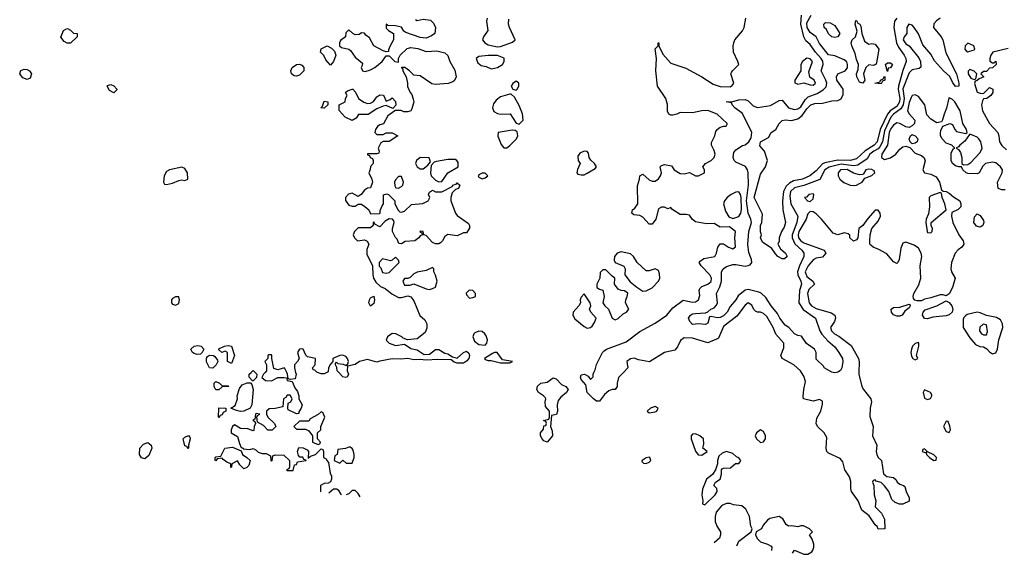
# Model space of a CAD drawing. Header units: inches. Extents: x 2380053 to 2584298, y 380219 to 546618.
# Tile 57 of 256: x 2431442 to 2437805, y 448825 to 452280. Entities that reach past the tile are written whole.
import ezdxf

# ---------------------------------------------------------------- set-up
doc = ezdxf.new("R2010")
doc.units = ezdxf.units.IN
doc.header["$MEASUREMENT"] = 0
doc.layers.add('C4434', color=7, linetype='Continuous')
doc.layers.add('C4435', color=7, linetype='Continuous')

msp = doc.modelspace()

# ---------------------------------------------------------------- linework, layer by layer
at = {"layer": 'C4434', "color": 2}
for points, elevation in [([(2433028, 450000), (2433018, 449990), (2433007.3, 449967.3), (2433030, 449948), (2433070, 449946), (2433110, 449968), (2433148.4, 449968.4), (2433166, 449966), (2433170, 449948), (2433202, 449942), (2433220.4, 449900.4), (2433236.4, 449876.4), (2433246, 449850), (2433246, 449830), (2433268, 449790), (2433262, 449770), (2433246, 449746), (2433246, 449734), (2433230, 449732), (2433178, 449758), (2433174, 449770), (2433178, 449802), (2433194, 449810), (2433202, 449830), (2433190, 449854), (2433170, 449854), (2433162, 449838), (2433148, 449830), (2433142, 449778), (2433094, 449766), (2433055.3, 449764.7), (2433038, 449750), (2433038, 449730), (2433046, 449710), (2433088, 449670), (2433098, 449650), (2433073.6, 449626.4), (2433046.4, 449626.4), (2433016.9, 449656.9), (2432978, 449678), (2432974, 449710), (2432978, 449722), (2432994, 449730), (2432970, 449734), (2432966, 449730), (2432962, 449698), (2432948, 449690), (2432962, 449682), (2432966, 449670), (2432958, 449650), (2432955.3, 449624.7), (2432950, 449622), (2432916, 449636), (2432870, 449638), (2432830, 449662), (2432818, 449650), (2432808.7, 449630), (2432808.9, 449608.9), (2432850, 449586), (2432861.5, 449541.5), (2432874, 449514), (2432886, 449510), (2432886, 449506), (2432930, 449502), (2432950, 449508), (2432970, 449498), (2432984, 449484), (2433010, 449475.3), (2433035.3, 449475.3), (2433062, 449462), (2433066, 449430), (2433070, 449426), (2433074, 449430), (2433078, 449462), (2433092.7, 449467.3), (2433150, 449466), (2433186, 449430), (2433186, 449390), (2433182, 449378), (2433166, 449370), (2433170, 449366), (2433210, 449366), (2433218, 449402), (2433230, 449406), (2433238, 449422), (2433294, 449430), (2433294, 449434), (2433278, 449438), (2433272, 449452), (2433252.7, 449452.7), (2433243.6, 449463.6), (2433238, 449490), (2433246, 449514), (2433273.6, 449513.6), (2433300.4, 449500.4), (2433308, 449490), (2433306, 449446), (2433322, 449458), (2433354, 449470), (2433390, 449506), (2433402, 449502), (2433406, 449490), (2433406, 449450), (2433422, 449442), (2433426, 449430), (2433438, 449418), (2433448, 449350), (2433458, 449330), (2433458, 449310), (2433450, 449294), (2433436.4, 449283.6), (2433410, 449282), (2433386, 449270), (2433386, 449230), (2433388.4, 449229.2)], 70), ([(2432963.1, 450000), (2432974, 449990), (2432972.7, 449967.3), (2432950, 449946), (2432946, 449946), (2432926, 449970), (2432926, 449990), (2432936.9, 450000)], 70), ([(2433225.5, 450000), (2433228, 449990), (2433222, 449958), (2433190, 449954), (2433178, 449958), (2433172, 449990), (2433167.5, 450000)], 70), ([(2433426.5, 450000), (2433410, 449991.3), (2433390, 449991.3), (2433367.3, 450000)], 70), ([(2433563, 450000), (2433568, 449990), (2433558, 449970), (2433550, 449967.3), (2433530, 449972), (2433503.5, 450000)], 70), ([(2435343.4, 450000), (2435312.8, 449967.2), (2435302.8, 449930), (2435302.8, 449910), (2435291.3, 449890), (2435270, 449889.2), (2435250, 449882), (2435221.6, 449858.4), (2435190, 449815.3), (2435170, 449814), (2435150, 449829.3), (2435109, 449870), (2435100.4, 449920.4), (2435070, 449955.3), (2435065.6, 449970), (2435070, 449984.7), (2435092, 449990), (2435116, 449976), (2435130, 449954), (2435147.3, 449972.7), (2435148, 449990), (2435153, 450000)], 66), ([(2436865.3, 450000), (2436864.9, 449990), (2436885.3, 449910), (2436894.4, 449890), (2436943.8, 449830), (2436946.4, 449810), (2436938, 449770), (2436936.1, 449716.1), (2436958.4, 449650), (2436953, 449590), (2436980.5, 449530), (2436976.3, 449490), (2436980.7, 449470), (2436990, 449451.3), (2437011.3, 449430), (2437025.2, 449345.2), (2437046.8, 449326.8), (2437090, 449322), (2437105.4, 449305.4), (2437112, 449290), (2437130, 449278), (2437154, 449270), (2437162, 449262), (2437171, 449230), (2437191.3, 449190), (2437190.9, 449169.1), (2437150, 449148), (2437128.9, 449148.9), (2437100.2, 449160.2), (2437078, 449178), (2437058, 449230), (2437030, 449268), (2437010, 449288), (2436978, 449298), (2436970, 449306), (2436958, 449302), (2436954, 449290), (2436962, 449270), (2436964.7, 449210), (2436976, 449170), (2436971.6, 449131.6), (2437012, 449090), (2437031.6, 449051.6), (2437034, 448990), (2436990, 448988), (2436984.7, 449004.7), (2436970, 449015.3), (2436932.9, 449072.9), (2436884, 449110), (2436861.2, 449170), (2436817.2, 449230), (2436812.7, 449250), (2436814.5, 449294.5), (2436804.5, 449324.5), (2436774, 449370), (2436762, 449422), (2436743.7, 449443.7), (2436670, 449479), (2436659, 449490), (2436653.2, 449510), (2436658.9, 449578.9), (2436641.2, 449610), (2436599, 449650), (2436589.4, 449669.4), (2436594.5, 449705.5), (2436619, 449750), (2436630, 449794), (2436630, 449815.3), (2436610, 449825.2), (2436570, 449815.3), (2436508, 449830), (2436504.7, 449844.7), (2436509.4, 449890), (2436521.2, 449941.2), (2436510, 449975.3), (2436494.8, 450000)], 66), ([(2436720, 450000), (2436710, 449998), (2436700, 450000)], 62), ([(2433438.9, 449222.6), (2433470, 449248), (2433490, 449248), (2433500.4, 449240.4), (2433515.3, 449215.3), (2433522.5, 449211.8)], 70), ([(2433610, 449238), (2433590, 449238), (2433570, 449215.3), (2433551.2, 449208)], 70), ([(2433642.5, 449196.1), (2433630, 449218), (2433610, 449238)], 70), ([(2436010, 449153.2), (2435980.3, 449139.7), (2435943.4, 449096.6), (2435937.1, 449070), (2435937.3, 449037.3), (2435946.4, 449006.4), (2435971.3, 448970), (2435972, 448950), (2435964.7, 448930), (2435930.4, 448898.5)], 70), ([(2436077.5, 448879.4), (2436088.7, 448910), (2436169.1, 448970.9), (2436175.3, 448990), (2436166.6, 449006.6), (2436158, 449070), (2436135.5, 449115.5), (2436110, 449138), (2436056, 449144), (2436032.9, 449152.9), (2436010, 449153.2)], 70), ([(2436350, 449068), (2436290, 449055.3), (2436274.4, 449045.6), (2436246.4, 449013.6), (2436236, 448990), (2436202, 448970), (2436198, 448950), (2436207.3, 448927.3), (2436230, 448904.7), (2436274, 448890), (2436298, 448878), (2436302, 448870), (2436301.6, 448850.3)], 70), ([(2436437, 448832.6), (2436448.9, 448851.1), (2436510, 448824.7), (2436534.6, 448825.4), (2436560.4, 448839.6), (2436568.9, 448851.1), (2436575.3, 448870), (2436575.3, 448890), (2436563.1, 448923.1), (2436546, 448950), (2436566, 448970), (2436546, 448990), (2436508.4, 449008.4), (2436490, 449008.7), (2436470, 449002), (2436430, 449008), (2436410, 449006), (2436396.4, 449016.4), (2436374.6, 449054.6), (2436350, 449068)], 70)]:
    msp.add_lwpolyline(points, dxfattribs=dict(at, elevation=elevation))
for points, elevation in [([(2434850, 449549), (2434830, 449558), (2434818, 449570), (2434808, 449590), (2434808, 449610), (2434827.3, 449632.7), (2434830, 449654), (2434842, 449658), (2434846, 449670), (2434842, 449682), (2434828, 449690), (2434862, 449698), (2434866, 449710), (2434866, 449750), (2434840.4, 449780.4), (2434838, 449810), (2434842, 449830), (2434838, 449838), (2434828, 449850), (2434795.3, 449870), (2434785.2, 449890), (2434789.4, 449910.6), (2434810, 449931.3), (2434850, 449938), (2434890, 449964.7), (2434910, 449958.8), (2434943, 449923), (2434971.3, 449910), (2434986, 449890), (2434976, 449870), (2434939.1, 449840.9), (2434922, 449818), (2434914.8, 449790), (2434918, 449750), (2434911.6, 449728.4), (2434878, 449722), (2434872, 449650), (2434883.6, 449623.6), (2434884.7, 449590)], 66), ([(2432750, 449914), (2432790, 449914), (2432794, 449910), (2432750, 449908), (2432730, 449888), (2432710, 449888), (2432698, 449910), (2432698, 449930), (2432710, 449942), (2432734, 449930)], 70), ([(2432870, 449748.7), (2432836.4, 449756.4), (2432806, 449770), (2432833.6, 449786.4), (2432848.7, 449830), (2432848, 449850), (2432862.9, 449897.1), (2432879, 449921), (2432912.7, 449932.7), (2432934, 449934), (2432942, 449922), (2432951.1, 449888.9), (2432942.8, 449790), (2432931.1, 449768.9), (2432890, 449749)], 70), ([(2437290, 449888), (2437281, 449870), (2437290, 449834), (2437310, 449824.7), (2437328.4, 449831.6), (2437338, 449850), (2437336.4, 449856.4), (2437328, 449870)], 70), ([(2432730, 449706), (2432726, 449710), (2432729, 449771), (2432774, 449770), (2432774, 449750), (2432758, 449742), (2432750, 449726), (2432738, 449722)], 70), ([(2435550, 449779), (2435518, 449770), (2435498, 449750), (2435510, 449738), (2435550, 449744.9), (2435559, 449750), (2435568, 449770)], 70), ([(2433390, 449746), (2433371.6, 449728.4), (2433319.6, 449700.4), (2433310, 449686), (2433250, 449686), (2433214, 449650), (2433230, 449634), (2433290, 449634), (2433310, 449622), (2433334, 449590), (2433334, 449550), (2433370, 449534), (2433382, 449538), (2433386, 449550), (2433366, 449570), (2433366, 449610), (2433388, 449630), (2433388, 449650), (2433414, 449710), (2433402, 449742)], 70), ([(2437430, 449686), (2437412, 449650), (2437430, 449618), (2437450, 449612), (2437457.2, 449630), (2437453.6, 449653.6), (2437442, 449682)], 70), ([(2432530, 449506), (2432522, 449522), (2432510, 449526), (2432498, 449570), (2432510, 449582), (2432532, 449592), (2432542, 449582), (2432544.7, 449570), (2432532, 449530), (2432534, 449510)], 70), ([(2435810, 449604), (2435790, 449602), (2435781, 449590), (2435781, 449570), (2435810, 449492), (2435826.8, 449466.8), (2435850, 449464.7), (2435886, 449490), (2435858, 449510), (2435863.1, 449536.9), (2435862, 449570), (2435838, 449590)], 70), ([(2436230, 449629), (2436204.7, 449610), (2436196, 449590), (2436204.7, 449570), (2436230, 449546.8), (2436250, 449551.3), (2436261.2, 449570), (2436262.7, 449590), (2436250, 449619)], 70), ([(2432250, 449441.2), (2432230, 449448.7), (2432217.2, 449470), (2432219.3, 449510), (2432242.5, 449537.5), (2432270, 449546.8), (2432290.8, 449530.8), (2432296, 449510), (2432276.3, 449463.7)], 70), ([(2432890, 449378), (2432864, 449404), (2432850, 449428), (2432814, 449410), (2432811.6, 449388.4), (2432806, 449386), (2432806, 449410), (2432780.2, 449420.2), (2432756.4, 449436.4), (2432750, 449446), (2432718, 449442), (2432710, 449428), (2432706, 449430), (2432706, 449450), (2432710, 449454), (2432742, 449458), (2432768.4, 449511.6), (2432816.9, 449516.9), (2432874, 449494), (2432882, 449470), (2432911, 449451), (2432931, 449431), (2432922, 449398), (2432910, 449386)], 70), ([(2433578, 449518), (2433570, 449518), (2433548, 449508), (2433498, 449502), (2433494, 449470), (2433478, 449462), (2433474, 449430), (2433510, 449414), (2433530, 449434), (2433552.7, 449412.7), (2433590, 449414), (2433604, 449450), (2433604, 449470), (2433597.2, 449497.2), (2433590, 449508)], 70), ([(2435510, 449453.2), (2435490, 449448), (2435464.7, 449430), (2435463.6, 449423.6), (2435472.7, 449412.7), (2435490, 449412), (2435510, 449421), (2435522, 449430), (2435515.3, 449450)], 70), ([(2436010, 449489), (2435982.5, 449477.5), (2435960.7, 449459.3), (2435951, 449430), (2435951.6, 449408.4), (2435938, 449370), (2435919.8, 449340.2), (2435881, 449310), (2435854, 449246), (2435850.7, 449210), (2435858, 449170), (2435854, 449150), (2435870, 449144.7), (2435937.2, 449210), (2435949, 449230), (2435948, 449250), (2435928, 449270), (2435938, 449290), (2435968, 449310), (2435978, 449342), (2435978, 449370), (2435982, 449378), (2435990, 449382), (2436036.4, 449383.6), (2436068, 449412), (2436090, 449412), (2436098, 449422), (2436102, 449430), (2436090, 449448), (2436074.6, 449454.6), (2436050, 449475.3)], 70), ([(2437290, 449506), (2437278, 449502), (2437274, 449490), (2437299.6, 449479.6), (2437302, 449470), (2437322, 449450), (2437350, 449432), (2437366, 449434), (2437368, 449450), (2437350, 449468), (2437310, 449486), (2437302, 449482), (2437306, 449490)], 70)]:
    msp.add_lwpolyline(points, close=True, dxfattribs=dict(at, elevation=elevation))
at = {"layer": 'C4435', "color": 2}
for points, elevation in [([(2436700, 450000), (2436690, 450002), (2436642, 450030), (2436639, 450039), (2436590, 450086), (2436589, 450130), (2436579, 450150), (2436526.6, 450186.6), (2436494.5, 450234.5), (2436470, 450239), (2436450, 450248.7), (2436413.2, 450290), (2436390, 450306), (2436355.1, 450350), (2436340.5, 450380.5), (2436298, 450430), (2436264.4, 450484.4), (2436233.1, 450513.1), (2436218.3, 450518.3), (2436150, 450537), (2436130, 450532.3), (2436084.9, 450495.1), (2436070, 450468.7), (2436033.7, 450426.3), (2436013.4, 450390), (2435990, 450365.6), (2435970, 450356.2), (2435950, 450354), (2435910, 450362), (2435901, 450359), (2435890, 450318), (2435874, 450310), (2435830, 450314), (2435790, 450309.4), (2435772.7, 450330), (2435765.2, 450350), (2435777.2, 450370), (2435790, 450378), (2435810, 450381.6), (2435875.3, 450384.7), (2435889, 450391), (2435908, 450410), (2435930, 450418), (2435945.3, 450434.7), (2435951.6, 450450), (2435945.1, 450510), (2435966.2, 450553.8), (2435977, 450590), (2435978.4, 450650), (2435989.4, 450670), (2436010, 450685.5), (2436050, 450697.1), (2436070, 450697.6), (2436130, 450687), (2436149.7, 450690.3), (2436163.6, 450696.4), (2436174.5, 450710), (2436171.6, 450730), (2436154.3, 450774.3), (2436147, 450827), (2436154.7, 450910), (2436171.1, 450970), (2436166.9, 450990), (2436149, 451029), (2436139.4, 451110), (2436152.7, 451212.7), (2436149.7, 451290), (2436145.1, 451310), (2436131.9, 451331.9), (2436070, 451359.3), (2436059.3, 451370), (2436053.2, 451390), (2436058, 451422), (2436070, 451438), (2436114.2, 451465.8), (2436130, 451470.5), (2436155.1, 451490), (2436170, 451516), (2436174.3, 451550), (2436112.8, 451672.8), (2436064, 451710), (2436046, 451730), (2436042, 451742), (2436008, 451750), (2436050, 451750.8), (2436090, 451762), (2436130, 451764), (2436150, 451756), (2436182.6, 451722.6), (2436210, 451713), (2436294.8, 451725.2), (2436350, 451757.3), (2436370, 451759.1), (2436410.3, 451710.3), (2436450, 451698.9), (2436470, 451703.1), (2436490, 451717.6), (2436518.8, 451761.2), (2436538.7, 451781.3), (2436596.3, 451803.7), (2436634.3, 451825.7), (2436653.4, 451846.6), (2436657.4, 451870), (2436652.4, 451890), (2436622.4, 451950), (2436634.8, 451990), (2436632.2, 452012.2), (2436622.7, 452030), (2436585.4, 452070), (2436550, 452119.6), (2436523.6, 452143.6), (2436509.8, 452169.8), (2436489.7, 452250.4), (2436495.6, 452310)], 62), ([(2437110.8, 452290), (2437095.5, 452270), (2437090.5, 452229.5), (2437109, 452130), (2437122.1, 452102.1), (2437158.9, 452050), (2437168.7, 452030), (2437170.4, 452010), (2437148.5, 451951.5), (2437121.8, 451850), (2437119.4, 451830), (2437129.3, 451770), (2437128.4, 451750), (2437110, 451718.2), (2437068.2, 451691.8), (2437050.1, 451669.9), (2437003.2, 451570), (2436983.2, 451490), (2436963.7, 451470), (2436906.7, 451433.3), (2436850, 451380.4), (2436810.2, 451369.8), (2436730, 451371.8), (2436644.4, 451355.6), (2436630, 451348.5), (2436590, 451302.4), (2436547.7, 451270), (2436501, 451250), (2436442.3, 451237.7), (2436416.9, 451223.1), (2436395.9, 451204.1), (2436378.7, 451170), (2436371.8, 451110), (2436374, 451050), (2436391.3, 450970), (2436382, 450938), (2436364.7, 450910), (2436351.3, 450870), (2436351.3, 450848.7), (2436342, 450830), (2436359.6, 450799.6), (2436392, 450770), (2436402, 450750), (2436384.7, 450735.3), (2436370, 450734), (2436342, 450750), (2436326, 450766), (2436302, 450802), (2436243.1, 450843.1), (2436229.3, 450869.3), (2436235.3, 450890), (2436229.4, 450909.4), (2436229.5, 450949.5), (2436239, 450970), (2436243.1, 451023.1), (2436189.6, 451130), (2436230, 451282), (2436261.2, 451330), (2436275.3, 451370), (2436255.3, 451430), (2436225.6, 451465.6), (2436229.3, 451490), (2436281.2, 451518.8), (2436298, 451550), (2436329.4, 451570.6), (2436349.4, 451610), (2436370, 451627.7), (2436390, 451632.4), (2436430, 451628), (2436470, 451639.3), (2436499, 451661), (2436530, 451704.4), (2436556, 451730), (2436581.5, 451738.6), (2436630, 451739.5), (2436690, 451755.8), (2436730, 451757), (2436750, 451768.4), (2436764.4, 451795.6), (2436763.9, 451830), (2436722.9, 451890), (2436720.9, 451910), (2436729.5, 451930.5), (2436777.2, 451950), (2436791.1, 451968.9), (2436791.3, 451991.3), (2436786.6, 452006.6), (2436770, 452021.2), (2436710, 452045.6), (2436670, 452052.7), (2436610, 452126.6), (2436588.4, 452168.4), (2436550, 452196.9), (2436531.1, 452230), (2436530, 452258.8), (2436556.3, 452310)], 58), ([(2434000.2, 452280.2), (2434010, 452275.3), (2434050, 452282.7), (2434097.5, 452277.5), (2434117, 452257), (2434129.3, 452230), (2434124, 452190), (2434104.5, 452175.5), (2434070, 452160.7), (2434030, 452165.5), (2433936.9, 452196.9), (2433925.4, 452205.4), (2433910, 452231.3), (2433870, 452241), (2433822, 452242), (2433810, 452251.3), (2433810, 452226), (2433826, 452210), (2433858, 452190), (2433858, 452150), (2433835.3, 452110), (2433826, 452086), (2433826, 452074), (2433810, 452072), (2433790, 452078), (2433731.3, 452111.3), (2433703.6, 452163.6), (2433679.6, 452179.6), (2433670, 452192), (2433650, 452194), (2433636.4, 452183.6), (2433610, 452182), (2433594, 452190), (2433570, 452214), (2433550, 452194), (2433548, 452170), (2433514.6, 452145.4), (2433508, 452130), (2433508, 452110), (2433521.2, 452101.2), (2433568.9, 452088.9), (2433580.4, 452080.4), (2433610, 452038), (2433658, 451998), (2433656.4, 451983.6), (2433648, 451970), (2433658, 451950), (2433674.8, 451945.2), (2433710, 451955.3), (2433738, 451970), (2433784.7, 452010), (2433810, 452046), (2433830, 452046), (2433866, 452010), (2433890, 452006), (2433891, 452030), (2433901, 452050), (2433946, 452094), (2433970, 452099.7), (2434014.2, 452094.2), (2434070, 452074.5), (2434138, 452078), (2434190, 452065.2), (2434209.4, 452049.4), (2434221.2, 452010), (2434254.8, 451954.8), (2434262.7, 451910), (2434252.5, 451887.5), (2434241.5, 451878.5), (2434212, 451868), (2434130, 451861), (2434106.4, 451866.4), (2434030, 451918), (2433990, 451922), (2433961, 451950), (2433931, 451970), (2433911, 451971), (2433910, 451974), (2433908.9, 451971.1), (2433918, 451958), (2433917.2, 451950), (2433939, 451910), (2433949, 451870), (2433948.7, 451848.7), (2433966, 451810), (2433977.2, 451797.2), (2433985.6, 451765.6), (2433989.2, 451750), (2433977.2, 451702.8), (2433969, 451691), (2433950, 451684.7), (2433925.4, 451685.4), (2433907.3, 451692.7), (2433866, 451694), (2433866, 451690), (2433821.2, 451658.8), (2433794, 451606), (2433770, 451601), (2433755.3, 451590), (2433742, 451570), (2433738, 451550), (2433750, 451538), (2433790, 451538), (2433810, 451548), (2433850, 451548), (2433886, 451530), (2433830, 451492), (2433790, 451492), (2433776.4, 451483.6), (2433758, 451450), (2433766, 451430), (2433762, 451418), (2433750, 451414), (2433690, 451414), (2433690, 451406), (2433702, 451402), (2433706, 451390), (2433722, 451382), (2433726, 451370), (2433726, 451350), (2433708.4, 451331.6), (2433707.3, 451312.7), (2433698, 451290), (2433718, 451250), (2433722, 451230), (2433710, 451194), (2433690, 451191.3), (2433670, 451178), (2433649, 451151), (2433630, 451138), (2433590, 451158), (2433567.3, 451152.7), (2433548.4, 451131.6), (2433548.4, 451111.6), (2433570, 451082), (2433590, 451074), (2433610, 451075.3), (2433630, 451088), (2433650, 451088), (2433673.6, 451073.6), (2433698, 451050), (2433710, 451026), (2433767.3, 451027.3), (2433772, 451030), (2433772.7, 451047.3), (2433783.6, 451076.4), (2433794, 451090), (2433792.7, 451147.3), (2433814.6, 451154.6), (2433826, 451150), (2433866, 451110), (2433866, 451090), (2433888.4, 451048.4), (2433898, 451038), (2433910, 451035.3), (2433930, 451042), (2433974.8, 451085.2), (2434047.5, 451092.5), (2434082, 451110), (2434092, 451130), (2434084.7, 451150), (2434090, 451166), (2434110, 451178), (2434130, 451168), (2434170, 451168), (2434238, 451202), (2434246.4, 451213.6), (2434262, 451218), (2434270, 451226), (2434286, 451210), (2434278, 451190), (2434258, 451182), (2434238, 451162), (2434229, 451131), (2434229.2, 451110), (2434259.3, 451030), (2434270, 451014), (2434343.1, 450963.1), (2434348.7, 450950), (2434348.4, 450931.6), (2434330, 450902), (2434310, 450902), (2434270, 450882), (2434209.4, 450890.6), (2434190, 450878), (2434174, 450850), (2434161.5, 450838.5), (2434150, 450830.8), (2434130, 450830.7), (2434110, 450841), (2434070, 450884.7), (2434054, 450890), (2434050, 450912), (2434030, 450914), (2434028, 450910), (2434042, 450902), (2434046, 450890), (2434030, 450882), (2434022, 450870), (2433995.3, 450850), (2433933.2, 450846.8), (2433910, 450832), (2433892.7, 450832.7), (2433881, 450861), (2433870, 450872), (2433851, 450910), (2433851.3, 450930), (2433862, 450970), (2433859.6, 450979.6), (2433851.6, 450991.6), (2433830, 450992), (2433803.1, 450976.9), (2433770, 450942), (2433738, 450958), (2433730, 450974), (2433726, 450970), (2433726, 450950), (2433710, 450934), (2433630, 450934), (2433606, 450910), (2433598, 450890), (2433606, 450870), (2433626, 450850), (2433670, 450858), (2433688.4, 450848.4), (2433698, 450830), (2433686, 450794), (2433684.7, 450764.7), (2433722, 450690), (2433724, 450630), (2433729.1, 450609.1), (2433744, 450584), (2433774.6, 450554.6), (2433803.1, 450543.1), (2433847.5, 450507.5), (2433890, 450484), (2433910, 450484), (2433950, 450495.3), (2433970, 450489), (2433990, 450462), (2434029, 450369), (2434060.4, 450340.4), (2434074, 450314), (2434073.2, 450286.8), (2434062, 450258), (2434010, 450218), (2433948.4, 450211.6), (2433920.7, 450220.7), (2433911.3, 450230), (2433872, 450250), (2433850, 450250.8), (2433818, 450230), (2433810, 450208), (2433830, 450188.7), (2433870, 450174), (2433930, 450182), (2433970, 450154), (2434010, 450146), (2434056, 450116), (2434090, 450119.3), (2434130, 450149), (2434150, 450149), (2434190, 450125.2), (2434210, 450121.2), (2434240.2, 450100.2), (2434270, 450093.2), (2434310, 450129.2), (2434330, 450137.2), (2434343.7, 450123.7), (2434349.3, 450110), (2434343.7, 450090), (2434330, 450074), (2434310, 450061), (2434270, 450061), (2434250, 450066.8), (2434230, 450081), (2434144.5, 450084.5), (2434070, 450078.8), (2434030, 450084), (2433990, 450080.7), (2433950, 450090.5), (2433905.2, 450085.2), (2433850, 450087.3), (2433770, 450074), (2433750, 450066), (2433690, 450084.7), (2433638, 450070), (2433610, 450051.3), (2433560.4, 450039.6), (2433558, 450010), (2433563, 450000)], 70), ([(2434462.8, 452290), (2434458.8, 452270), (2434467.3, 452210), (2434439.1, 452170), (2434433.4, 452150), (2434447.3, 452130), (2434470, 452117.6), (2434530, 452104), (2434550, 452107.3), (2434626.3, 452133.7), (2434644, 452150), (2434606.6, 452230), (2434602, 452250), (2434603.1, 452283.1)], 70), ([(2435153, 450000), (2435162, 450018), (2435169.4, 450050.6), (2435207.6, 450130), (2435219.3, 450140.7), (2435234, 450150), (2435361.2, 450198.8), (2435450, 450265.5), (2435550, 450318.4), (2435624.5, 450370), (2435662.7, 450417.3), (2435730, 450466.8), (2435790, 450454), (2435810, 450456.4), (2435829.4, 450470), (2435837, 450497), (2435833.2, 450530), (2435837.2, 450542.8), (2435850, 450556), (2435890, 450570.7), (2435910, 450587.3), (2435913.3, 450610), (2435901.2, 450630), (2435845.2, 450690), (2435834, 450710), (2435840.2, 450719.8), (2435862.9, 450737.1), (2435935.3, 450750), (2435945.2, 450770), (2435954, 450810), (2435970, 450832), (2435990, 450832), (2436022, 450810), (2436050, 450798), (2436068.4, 450811.6), (2436064, 450870), (2436069, 450910), (2436030, 450942), (2435970, 450938), (2435930, 450962), (2435880.2, 450960.2), (2435810, 450972.7), (2435789.5, 450989.5), (2435770, 451016), (2435750, 451020.9), (2435710, 451021.2), (2435656.4, 451056.4), (2435650, 451066), (2435630, 451058), (2435610, 451068), (2435590, 451068.7), (2435570, 451058), (2435554, 450990), (2435530, 450959), (2435510, 450959), (2435470, 451004), (2435450, 451015.3), (2435410, 451018), (2435398, 451030), (2435402, 451050), (2435418, 451062), (2435436, 451090), (2435434, 451206), (2435448, 451250), (2435448.9, 451271.1), (2435470, 451282), (2435510, 451244.7), (2435530, 451236), (2435550, 451237.3), (2435570, 451251), (2435582.7, 451270), (2435589.3, 451290), (2435582, 451330), (2435590, 451338), (2435610, 451344.7), (2435655.3, 451335.3), (2435672, 451310), (2435710, 451286.8), (2435735.5, 451284.5), (2435770, 451292), (2435810, 451271.3), (2435830, 451271.3), (2435868, 451290), (2435868, 451310), (2435858, 451330), (2435875.3, 451350), (2435910, 451370.7), (2435929.3, 451390), (2435937, 451410), (2435930, 451435.3), (2435912.7, 451470), (2435912.9, 451487.1), (2435934, 451530), (2435942, 451558), (2435950, 451571.3), (2435970, 451584.7), (2435992, 451592), (2436008, 451592), (2436015.3, 451604.7), (2436015.3, 451610), (2435949.2, 451670), (2435890, 451693), (2435850, 451691.6), (2435790, 451678), (2435710, 451681.2), (2435690, 451669), (2435663.1, 451663.1), (2435650, 451662), (2435638, 451670), (2435628.9, 451688.9), (2435628.9, 451731.1), (2435617.2, 451770), (2435563.7, 451850), (2435552.3, 451950), (2435557.2, 452030), (2435549.4, 452090.6), (2435568, 452110), (2435568, 452130), (2435572, 452130), (2435572, 452110), (2435598, 452058), (2435650, 451998), (2435746.4, 451966.4), (2435850, 451911), (2435923.9, 451863.9), (2435970, 451848.5), (2436033.3, 451846.7), (2436046.3, 451853.7), (2436057.2, 451870), (2436039, 451930), (2436042, 451938), (2436048.7, 451950), (2436088.7, 451990), (2436084, 452010), (2436056, 452070), (2436053.2, 452110), (2436057.2, 452130), (2436064, 452150), (2436112.5, 452207.5), (2436124, 452230), (2436135.3, 452290)], 66), ([(2437390.7, 452290), (2437366.4, 452273.6), (2437350, 452253.2), (2437348.5, 452230), (2437398, 452170), (2437408.4, 452150), (2437426.8, 452066.8), (2437496, 451930), (2437510.4, 451869.6), (2437510.6, 451849.4), (2437490, 451847.3), (2437470, 451877.2), (2437453.6, 451913.6), (2437411.6, 451950), (2437354.3, 452014.3), (2437330, 452058), (2437278.3, 452118.3), (2437250, 452189.2), (2437223.6, 452230), (2437210, 452243.6), (2437187.3, 452250), (2437176.4, 452230), (2437176, 452190), (2437158.8, 452170), (2437150.8, 452150), (2437170, 452124.9), (2437190.8, 452110.8), (2437253.7, 452033.7), (2437263.8, 452010), (2437266.4, 451973.6), (2437255.9, 451964.1), (2437210, 451955.6), (2437190, 451936), (2437150, 451833.2), (2437157.1, 451770), (2437150.7, 451729.3), (2437136.4, 451703.6), (2437089.1, 451670), (2437072.3, 451650), (2437030, 451561.6), (2437019, 451490), (2437001.9, 451458.1), (2436990, 451444.5), (2436961.6, 451430), (2436935.8, 451410), (2436918.7, 451381.3), (2436859.3, 451340.7), (2436830, 451335.7), (2436750, 451347.1), (2436672.5, 451327.5), (2436645.2, 451310), (2436612.9, 451247.1), (2436510, 451208.4), (2436450, 451193.8), (2436423.2, 451170), (2436418.6, 451138.6), (2436426.7, 451090), (2436470.3, 451010), (2436464.9, 450970), (2436434.7, 450890), (2436435, 450870), (2436452.3, 450832.3), (2436496.4, 450790), (2436508.8, 450770), (2436508.9, 450750), (2436480.7, 450690), (2436469, 450650), (2436471.3, 450630), (2436490.3, 450590), (2436494.6, 450570), (2436482.6, 450530), (2436476.4, 450450), (2436506.5, 450406.5), (2436584.9, 450350), (2436613.4, 450270), (2436626.6, 450246.6), (2436664, 450204), (2436710, 450164.9), (2436736.3, 450130), (2436759.1, 450090), (2436762, 450070), (2436754.8, 450030), (2436746.4, 450013.6), (2436730, 450002), (2436720, 450000)], 62), ([(2437830, 452094), (2437732, 452070), (2437718, 452050), (2437712, 452030), (2437712.7, 452012.7), (2437730, 452002), (2437738, 452002), (2437751, 452011), (2437752, 451990), (2437730, 451968), (2437710, 451966), (2437690, 451946), (2437670, 451946), (2437654, 451930), (2437674, 451910), (2437642, 451898), (2437630, 451886), (2437618, 451882), (2437612.7, 451867.3), (2437630, 451812), (2437650, 451804.7), (2437670, 451802), (2437710, 451842), (2437731.3, 451830), (2437731, 451810), (2437718, 451790), (2437692, 451770), (2437671.1, 451768.9), (2437664, 451756), (2437658, 451730), (2437664.9, 451690), (2437710.5, 451610), (2437763, 451550), (2437771, 451530), (2437774.8, 451490), (2437790, 451466.8), (2437818.5, 451438.5)], 66), ([(2437810, 451180.9), (2437790, 451180.9), (2437765.2, 451190), (2437760.9, 451230), (2437791.8, 451290), (2437794.5, 451310), (2437780.9, 451330), (2437750, 451355.6), (2437730, 451359.6), (2437684.7, 451350), (2437665.8, 451334.2), (2437642, 451290), (2437630, 451284), (2437570, 451285.2), (2437558, 451290), (2437538, 451310), (2437528.4, 451328.4), (2437511.6, 451328.4), (2437490, 451336), (2437469.6, 451349.6), (2437462.4, 451370), (2437462, 451418), (2437475.3, 451444.7), (2437486, 451450), (2437466, 451470), (2437430, 451481.2), (2437402.7, 451510), (2437393.2, 451530), (2437393.6, 451546.4), (2437395.3, 451564.7), (2437408, 451592), (2437454, 451610), (2437470, 451602), (2437484.7, 451570), (2437496.9, 451556.9), (2437556.4, 451543.6), (2437566, 451550), (2437562, 451570), (2437538, 451610), (2437520.5, 451690), (2437485.2, 451750), (2437470, 451765.2), (2437450, 451775.3), (2437447.5, 451772.5), (2437432.8, 451707.2), (2437416, 451670), (2437406.8, 451633.2), (2437399.8, 451620.2), (2437370, 451614), (2437330, 451637.2), (2437304.5, 451664.5), (2437292, 451730), (2437250, 451784), (2437230, 451795.3), (2437210, 451789), (2437203.7, 451776.3), (2437190, 451745.2), (2437179.3, 451690), (2437190, 451670.8), (2437227.3, 451630), (2437224, 451610), (2437210, 451593.2), (2437190, 451582.7), (2437170, 451586.6), (2437129.5, 451609.5), (2437110, 451612.3), (2437090, 451597.6), (2437070, 451571.5), (2437060.8, 451550), (2437050.4, 451470), (2437014.4, 451410), (2437010.7, 451390), (2437030, 451377.1), (2437070, 451387), (2437105.1, 451410), (2437130, 451443), (2437150, 451459.3), (2437170, 451461.6), (2437194, 451454), (2437230, 451416.3), (2437270, 451402), (2437286.4, 451386.4), (2437293, 451367), (2437279.1, 451310), (2437290, 451291), (2437330, 451282.4), (2437364.9, 451264.9), (2437386.7, 451230), (2437399.6, 451179.6), (2437410, 451171), (2437430, 451170.6), (2437450, 451159.1), (2437476, 451136), (2437517.1, 451110), (2437524.9, 451090), (2437523.8, 451070), (2437507.3, 451052.7), (2437465.8, 451034.2), (2437463.1, 451010), (2437472.2, 450970), (2437512.4, 450890), (2437538.4, 450850), (2437543.8, 450830), (2437530.5, 450810), (2437506.6, 450793.4), (2437488.8, 450771.2), (2437464.9, 450710), (2437460.5, 450670), (2437464, 450650), (2437486.8, 450610), (2437470, 450548.7), (2437450, 450508), (2437430, 450495.3), (2437410, 450502), (2437390, 450502), (2437330, 450482), (2437290, 450474), (2437270, 450462), (2437243.1, 450463.1), (2437228, 450468), (2437218, 450478), (2437215.3, 450490), (2437220.9, 450510), (2437252.7, 450567.3), (2437266, 450610), (2437261.2, 450690), (2437273.2, 450750), (2437268.7, 450771.3), (2437250, 450804), (2437223.2, 450823.2), (2437170, 450842), (2437150, 450835.3), (2437136.3, 450803.7), (2437126, 450730), (2437118, 450710), (2437110, 450705.2), (2437090, 450714), (2437046.6, 450766.6), (2436995.1, 450795.1), (2436958, 450810), (2436942, 450822), (2436935.3, 450830), (2436935.3, 450850), (2436939, 450890), (2436949, 450930), (2436990, 450978), (2437005.2, 451010), (2437004, 451030), (2436990, 451048.7), (2436970, 451048), (2436924, 450996), (2436891.3, 450950), (2436864.7, 450930), (2436858, 450870), (2436850, 450858), (2436830, 450848.7), (2436808, 450870), (2436807.3, 450887.3), (2436796.4, 450896.4), (2436770, 450902), (2436730, 450888.7), (2436699.3, 450899.3), (2436624.5, 450990), (2436590, 451024.5), (2436570, 451038), (2436550, 451041.2), (2436535.6, 451024.4), (2436524.6, 450990), (2436477.8, 450910), (2436472.2, 450890), (2436474.9, 450870), (2436490, 450850.3), (2436510, 450837.8), (2436642, 450790), (2436651.3, 450770), (2436630, 450745.2), (2436590, 450738), (2436570, 450727), (2436538, 450690), (2436518.4, 450650), (2436530, 450620.5), (2436567.3, 450590), (2436578, 450570), (2436542.7, 450537.2), (2436532.4, 450510), (2436544.9, 450450), (2436559.1, 450430), (2436590, 450412.4), (2436686, 450386), (2436710.5, 450370.5), (2436714.8, 450350), (2436707.3, 450330), (2436682, 450290), (2436687.7, 450270), (2436707.7, 450250), (2436735.1, 450235.1), (2436814.6, 450174.6), (2436862, 450090), (2436868.3, 450068.3), (2436865.3, 450000)], 66), ([(2436494.8, 450000), (2436488.7, 450010), (2436445.2, 450050), (2436369.5, 450089.5), (2436360.9, 450110), (2436381, 450159), (2436380.5, 450190), (2436328.2, 450248.2), (2436311.8, 450290), (2436270, 450362), (2436250, 450382), (2436230, 450389.4), (2436209.4, 450389.4), (2436196.5, 450396.5), (2436186.6, 450406.6), (2436174.2, 450434.2), (2436150, 450449.3), (2436130, 450435.1), (2436076.5, 450363.5), (2435990, 450296.2), (2435958, 450222), (2435945.8, 450214.2), (2435890, 450192), (2435790, 450221.7), (2435736.2, 450223.8), (2435712.7, 450207.2), (2435694.3, 450165.7), (2435675.1, 450144.9), (2435610, 450128), (2435512.3, 450067.7), (2435440.9, 450080.9), (2435412.9, 450092.9), (2435390, 450088.7), (2435366, 450070), (2435371.3, 450030), (2435343.4, 450000)], 66), ([(2433367.3, 450000), (2433362, 450002), (2433350, 450014), (2433338, 450018), (2433334, 450030), (2433352, 450050), (2433354, 450090), (2433301, 450101), (2433290.9, 450110.9), (2433274.8, 450150), (2433266.8, 450153.2), (2433249.6, 450150.4), (2433237.2, 450130), (2433248, 450090), (2433238, 450070), (2433218, 450050), (2433218, 450030), (2433225.5, 450000)], 70), ([(2433167.5, 450000), (2433154, 450030), (2433110, 450018), (2433085.4, 450025.4), (2433071.3, 450090), (2433072, 450110), (2433070, 450114), (2433050, 450114), (2433046, 450110), (2433046, 450090), (2433026, 450070), (2433038, 450050), (2433038, 450010), (2433028, 450000)], 70), ([(2433503.5, 450000), (2433494, 450010), (2433492, 450032), (2433482, 450050), (2433482, 450058), (2433490, 450066), (2433498, 450058), (2433533.6, 450053.6), (2433558, 450042), (2433554, 450050), (2433563.6, 450056.4), (2433566, 450070), (2433560.7, 450090), (2433550, 450102.8), (2433530, 450112.7), (2433510, 450110.5), (2433466, 450090), (2433466, 450070), (2433450, 450054), (2433438, 450030), (2433435.3, 450004.7), (2433426.5, 450000)], 70), ([(2432936.9, 450000), (2432950, 450012), (2432963.1, 450000)], 70)]:
    msp.add_lwpolyline(points, dxfattribs=dict(at, elevation=elevation))
for points, elevation in [([(2436710, 452164), (2436690, 452169.2), (2436670, 452189), (2436656.5, 452216.5), (2436642, 452230), (2436638, 452250), (2436650, 452262), (2436679.6, 452259.6), (2436710, 452242), (2436742, 452190), (2436730, 452169)], 54), ([(2436930, 452122.8), (2436950, 452126), (2436970, 452122), (2436994, 452090), (2436979.6, 452000.4), (2436974, 451990), (2436956.9, 451983.1), (2436930, 451988.7), (2436911.3, 451970), (2436896, 451930), (2436904.7, 451890), (2436890, 451869), (2436870, 451875.3), (2436852.7, 451910), (2436849.6, 451930), (2436861.5, 451958.5), (2436863.7, 451990), (2436850, 452022), (2436841.5, 452061.5), (2436819, 452110), (2436815.3, 452130), (2436822, 452150), (2436844, 452170), (2436854.6, 452205.4), (2436842, 452250), (2436846, 452274), (2436850, 452274), (2436858, 452258), (2436870.7, 452250.7), (2436878, 452238), (2436884.7, 452190), (2436902, 452142)], 54), ([(2431770, 452128), (2431748.4, 452128.4), (2431730, 452138), (2431708, 452168), (2431726, 452210), (2431740.4, 452219.6), (2431750, 452222), (2431770, 452212), (2431790, 452192), (2431814, 452190), (2431814, 452170)], 70), ([(2437570, 452128), (2437552, 452110), (2437551.3, 452090), (2437558, 452078), (2437570, 452071.3), (2437610, 452086), (2437615.3, 452090), (2437608, 452110)], 66), ([(2433450, 451986), (2433420.2, 452020.2), (2433408.4, 452048.4), (2433386, 452070), (2433390, 452092), (2433430, 452112), (2433456.9, 452096.9), (2433476, 452076), (2433484.7, 452050), (2433470.9, 452009.1)], 70), ([(2433230, 451915.3), (2433216.4, 451916.4), (2433198, 451930), (2433195.3, 451950), (2433202, 451970), (2433230, 451991.3), (2433250, 451992), (2433265.4, 451985.4), (2433278, 451970), (2433278, 451950), (2433250, 451922)], 70), ([(2434470, 452049.2), (2434410, 452041.2), (2434391.3, 452030), (2434402, 452002), (2434423.6, 451983.6), (2434456.9, 451976.9), (2434490, 451962), (2434510, 451966), (2434530, 451971), (2434562, 451990), (2434574, 452010), (2434572.1, 452032.1), (2434530, 452049)], 70), ([(2436530, 452032), (2436500.7, 452010), (2436491, 451990), (2436491.1, 451948.9), (2436451.3, 451890), (2436451.6, 451871.6), (2436470, 451864), (2436510, 451872), (2436550, 451858.8), (2436570, 451857.3), (2436585.2, 451870), (2436576, 451890), (2436549, 451909), (2436542.7, 451942.7), (2436566, 452010), (2436550, 452026)], 66), ([(2437050, 451946), (2437038, 451990), (2437050, 452002), (2437070, 452002), (2437082, 451990), (2437070, 451968), (2437054, 451966)], 54), ([(2431490, 451894), (2431463.2, 451903.2), (2431442, 451930), (2431449.2, 451950.8), (2431470, 451961), (2431490, 451958.8), (2431504.7, 451950), (2431518.8, 451930), (2431510, 451902)], 70), ([(2437582, 451958), (2437572.7, 451947.3), (2437572, 451930), (2437590, 451902), (2437610, 451894), (2437622, 451898), (2437628, 451930), (2437610, 451948)], 66), ([(2434650, 451882), (2434630, 451868), (2434618, 451850), (2434630, 451832), (2434650, 451824.7), (2434658, 451830), (2434668, 451850), (2434668, 451870)], 70), ([(2437010, 451866), (2436968, 451870), (2437002, 451878), (2437006, 451890), (2437022, 451898), (2437030, 451914), (2437034, 451910), (2437034, 451890), (2437018, 451882)], 54), ([(2432050, 451808), (2432023.1, 451823.1), (2432008, 451850), (2432010, 451854), (2432030, 451862), (2432050, 451852), (2432070, 451832), (2432070, 451826)], 70), ([(2433690, 451738.8), (2433710, 451741), (2433729.3, 451750.7), (2433750, 451782), (2433770, 451794), (2433792.7, 451792.7), (2433810, 451754), (2433836.4, 451763.6), (2433850, 451774), (2433871.6, 451751.6), (2433872, 451728), (2433854, 451706), (2433810, 451726), (2433790, 451722), (2433750, 451704), (2433693.7, 451666.3), (2433632.7, 451667.3), (2433616.9, 451643.1), (2433590, 451628.7), (2433546, 451650), (2433507.3, 451692.7), (2433506, 451730), (2433546, 451750), (2433548, 451770), (2433558, 451790), (2433548, 451810), (2433560.4, 451819.6), (2433590, 451832), (2433594, 451830), (2433611.6, 451811.6), (2433632, 451770), (2433666.8, 451746.8)], 70), ([(2434610, 451799), (2434550, 451780.7), (2434520.5, 451759.5), (2434504.2, 451735.8), (2434497.1, 451710), (2434506.2, 451686.2), (2434530, 451672.7), (2434550, 451668.4), (2434611, 451671), (2434650, 451611.3), (2434670, 451604.7), (2434696, 451630), (2434692.3, 451672.3), (2434670, 451726), (2434639.3, 451779.3), (2434618, 451798)], 70), ([(2433410, 451709), (2433388, 451710), (2433398, 451722), (2433410, 451754), (2433434, 451750), (2433434, 451730)], 70), ([(2434625.2, 451565.2), (2434534, 451550), (2434532, 451528), (2434553.4, 451473.4), (2434570, 451451.3), (2434590, 451451), (2434610, 451466), (2434653.2, 451510), (2434661.2, 451530), (2434656, 451556), (2434644, 451564)], 70), ([(2437210, 451477.2), (2437197.2, 451490), (2437190, 451508), (2437199, 451530), (2437210, 451537.3), (2437230.3, 451530.4), (2437247.3, 451510), (2437242.8, 451490), (2437230, 451480.9)], 66), ([(2437590, 451539), (2437581, 451539), (2437550, 451495.3), (2437518, 451470), (2437510, 451458), (2437494, 451450), (2437510, 451442), (2437521.4, 451421.4), (2437530.8, 451390), (2437531.6, 451351.6), (2437542, 451342), (2437570, 451344.7), (2437590, 451358), (2437650, 451420.7), (2437662.4, 451450), (2437653.3, 451490), (2437640.9, 451510), (2437630, 451520.9)], 66), ([(2435090, 451429.2), (2435062.8, 451417.2), (2435050, 451398), (2435050.9, 451370.9), (2435064.7, 451350), (2435047.5, 451312.5), (2435042.8, 451290), (2435050, 451281), (2435070, 451276.3), (2435090, 451278), (2435110, 451287.7), (2435161.2, 451318.8), (2435169, 451330), (2435157.2, 451350), (2435132.5, 451372.5), (2435122, 451390), (2435117.2, 451417.2), (2435110, 451428)], 70), ([(2434030, 451388.7), (2434006, 451370), (2434001, 451350), (2434011.3, 451330), (2434030, 451316), (2434050, 451316), (2434080.4, 451339.6), (2434098, 451362), (2434088, 451388)], 70), ([(2434257.2, 451377.2), (2434210, 451377.2), (2434136, 451364), (2434121, 451359), (2434102, 451338), (2434096, 451290), (2434102, 451270), (2434130, 451242), (2434150, 451232), (2434170, 451234), (2434209, 451290), (2434275.3, 451330), (2434276.4, 451356.4), (2434268, 451370)], 70), ([(2432490, 451326), (2432410, 451309.3), (2432390, 451299), (2432375.5, 451270), (2432371, 451230), (2432378, 451218), (2432390, 451214.8), (2432430, 451223.8), (2432470, 451240.7), (2432490, 451244), (2432510, 451240.7), (2432528.7, 451250), (2432526.6, 451290), (2432510, 451318)], 74), ([(2436930, 451314.3), (2436911.3, 451310), (2436896.3, 451283.7), (2436890, 451279), (2436870, 451277), (2436830, 451287.6), (2436790, 451310.8), (2436746.8, 451310), (2436730.8, 451290), (2436730.8, 451270), (2436742.8, 451250), (2436767.7, 451227.8), (2436810, 451210.4), (2436830, 451208.8), (2436850, 451210.4), (2436870, 451220.4), (2436886, 451230), (2436903.7, 451256.3), (2436950, 451273.4), (2436969.3, 451290), (2436963.7, 451303.7), (2436950, 451312.6)], 66), ([(2433910, 451266), (2433890, 451266), (2433870, 451246), (2433864.7, 451230), (2433865.4, 451205.4), (2433872.7, 451192.7), (2433890, 451192), (2433910, 451202), (2433918, 451210), (2433922, 451230)], 70), ([(2434450, 451288), (2434430, 451288), (2434410, 451278), (2434404.7, 451270), (2434410, 451262), (2434430, 451252), (2434450, 451258), (2434468, 451270)], 70), ([(2436090, 451167), (2436070, 451166), (2436039.1, 451150), (2436014, 451130), (2435997.3, 451110), (2435990.8, 451090), (2436002.8, 451042.8), (2436025.4, 451005.4), (2436050, 450996), (2436090, 451007.3), (2436102.4, 451030), (2436106.7, 451053.3), (2436104.4, 451130), (2436100.5, 451150)], 66), ([(2437390, 451164), (2437330, 451142), (2437319.3, 451130), (2437321.7, 451070), (2437314.6, 451025.4), (2437300.5, 450990), (2437299.1, 450970), (2437306, 450910), (2437310, 450904.7), (2437330, 450902.8), (2437339, 450910), (2437342, 450930), (2437332.7, 450950), (2437332.7, 450970), (2437429.3, 451050), (2437420.7, 451090), (2437402.9, 451130), (2437398.6, 451158.6)], 66), ([(2436570, 451155.3), (2436542, 451150), (2436526, 451134), (2436514, 451130), (2436534, 451110), (2436550, 451106), (2436570, 451122), (2436575.3, 451150)], 66), ([(2437650, 450939.5), (2437625.1, 450945.1), (2437609.4, 450970), (2437613.2, 451006.8), (2437630, 451024.7), (2437650, 451014.8), (2437670, 450982), (2437672.7, 450970), (2437666.8, 450950)], 66), ([(2433870, 450746), (2433850, 450726), (2433838, 450722), (2433786, 450734), (2433764.7, 450710), (2433766, 450686), (2433775.3, 450675.3), (2433787.1, 450647.1), (2433810, 450641), (2433830, 450646), (2433895.3, 450710), (2433890, 450726)], 70), ([(2435330, 450778.7), (2435302.8, 450770), (2435286, 450750), (2435284.7, 450724.7), (2435291, 450710), (2435347.1, 450687.1), (2435354.8, 450670), (2435352, 450630), (2435386.8, 450586.8), (2435430, 450551.3), (2435470, 450524.7), (2435490, 450526.8), (2435530, 450547.7), (2435570, 450591), (2435579.5, 450610), (2435578, 450638), (2435570, 450659), (2435550, 450669.3), (2435510, 450656), (2435490, 450657.2), (2435433.2, 450710), (2435409.2, 450750), (2435390, 450766)], 70), ([(2434110, 450678), (2434070, 450659), (2434010, 450648), (2433990, 450638), (2433965.4, 450614.6), (2433950, 450608), (2433930, 450608), (2433918, 450590), (2433930, 450564.7), (2433963.6, 450563.6), (2433990, 450572), (2434070, 450540.5), (2434090, 450536.3), (2434110, 450542.8), (2434129.2, 450550.8), (2434139, 450590), (2434129.3, 450629.3), (2434119, 450650), (2434118, 450670)], 70), ([(2435230, 450664), (2435210, 450664), (2435194.4, 450645.6), (2435190.9, 450609.1), (2435171.3, 450570), (2435172, 450550), (2435190, 450538), (2435211.6, 450531.6), (2435219.1, 450490), (2435210.8, 450450), (2435222.8, 450430), (2435247.3, 450410), (2435270, 450351), (2435290, 450340.5), (2435310, 450348), (2435342, 450378), (2435364, 450390), (2435379, 450410), (2435357.2, 450450), (2435359, 450470), (2435369, 450490), (2435373.2, 450513.2), (2435350, 450528), (2435330, 450528.7), (2435310, 450538), (2435286, 450570), (2435288, 450610), (2435270, 450622)], 70), ([(2434347.7, 450532.3), (2434328, 450512), (2434330, 450502), (2434350, 450481), (2434370, 450484.7), (2434388, 450492), (2434388.7, 450510), (2434370, 450528.7)], 70), ([(2432450, 450489), (2432430, 450479), (2432422.8, 450470), (2432422.8, 450450), (2432430, 450441), (2432450, 450434.8), (2432470, 450446), (2432474.5, 450470), (2432470, 450488)], 74), ([(2433710, 450428.7), (2433698, 450450), (2433702, 450470), (2433710, 450482), (2433730, 450494), (2433734.8, 450470), (2433730, 450446)], 70), ([(2435090, 450508), (2435070, 450486), (2435064.7, 450470), (2435066, 450450), (2435056, 450430), (2435018.8, 450390), (2435017.3, 450370), (2435030, 450346), (2435090, 450296), (2435110, 450287.3), (2435130, 450290.8), (2435140.9, 450299.1), (2435157.1, 450322.9), (2435167, 450350), (2435132.7, 450390), (2435125.2, 450410), (2435134, 450430), (2435128.7, 450450)], 70), ([(2437110, 450362.9), (2437090, 450373.2), (2437076, 450390), (2437074, 450410), (2437090, 450420.7), (2437130, 450421), (2437190, 450442), (2437196.9, 450436.9), (2437198, 450430), (2437190, 450418), (2437162.8, 450397.2), (2437144.7, 450370), (2437130, 450363.7)], 66), ([(2437310, 450347.3), (2437289.6, 450349.6), (2437277.2, 450370), (2437282, 450390), (2437294.6, 450405.4), (2437370, 450431.3), (2437430, 450462), (2437450, 450452), (2437466.8, 450430), (2437473, 450410), (2437467.7, 450390), (2437450, 450372.3), (2437430, 450365.1), (2437343, 450357)], 66), ([(2437630, 450389.7), (2437566.3, 450373.7), (2437553.9, 450366.1), (2437544, 450356), (2437538.7, 450341.3), (2437539.3, 450290), (2437583.1, 450223.1), (2437619.8, 450179.8), (2437648.1, 450168.1), (2437670, 450166), (2437692.9, 450152.9), (2437710, 450134), (2437730, 450120.7), (2437750, 450126), (2437760.9, 450150), (2437769.6, 450210), (2437796.2, 450290), (2437794.7, 450314.7), (2437780.8, 450340.8), (2437755.1, 450355.1), (2437690, 450368.7), (2437650, 450386)], 70), ([(2437668.1, 450311.9), (2437647.1, 450292.9), (2437644.9, 450270), (2437658.8, 450250), (2437670, 450243), (2437690, 450242.8), (2437696.2, 450263.8), (2437690, 450308)], 74), ([(2434410, 450266), (2434383, 450257), (2434376, 450250), (2434370.8, 450230), (2434382, 450202), (2434410, 450180.7), (2434450, 450176), (2434461.2, 450190), (2434465.2, 450210), (2434457.5, 450237.5), (2434449, 450250), (2434430, 450265.2)], 70), ([(2432590, 450115.3), (2432570, 450122), (2432558, 450130), (2432548, 450150), (2432570, 450170.7), (2432594, 450174), (2432614, 450170), (2432632, 450150), (2432622, 450130), (2432610, 450118)], 70), ([(2432810, 450058), (2432786, 450070), (2432786, 450130), (2432770, 450138), (2432748, 450128), (2432730, 450146), (2432730, 450152), (2432766, 450170), (2432790, 450174.8), (2432811, 450170), (2432830.6, 450109.4)], 70), ([(2437250, 450194), (2437230, 450188), (2437212, 450170), (2437204.7, 450150), (2437202, 450130), (2437205.4, 450105.4), (2437214, 450090), (2437230, 450082), (2437246, 450090), (2437238, 450110), (2437253.2, 450170), (2437254, 450190)], 70), ([(2432690, 450028), (2432668.9, 450028.9), (2432648.4, 450068.4), (2432648.4, 450091.6), (2432656.4, 450103.6), (2432668.7, 450111.3), (2432694, 450110), (2432703.6, 450103.6), (2432719.6, 450079.6), (2432722, 450070), (2432712, 450050)], 70), ([(2434510, 450128.7), (2434496.9, 450123.1), (2434446.8, 450090), (2434450, 450084.7), (2434470, 450078), (2434490, 450078), (2434550, 450062), (2434610, 450062), (2434626, 450070), (2434562, 450082), (2434528.4, 450128.4)], 70)]:
    msp.add_lwpolyline(points, close=True, dxfattribs=dict(at, elevation=elevation))

doc.saveas('drawing.dxf')
